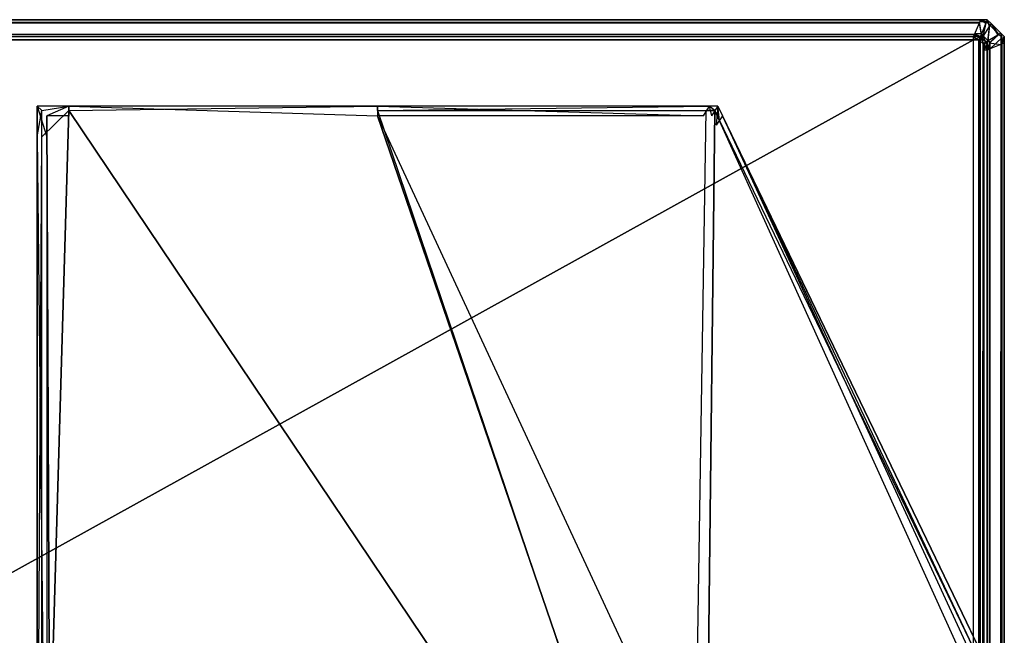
# Model space of a CAD drawing. Extents: x 0 to 0.996, y -0.498 to 0.
# Tile 87 of 87: x 0.967 to 0.996, y -0.018 to 0. Entities that reach past the tile are written whole.
import ezdxf

# ---------------------------------------------------------------- set-up
doc = ezdxf.new("R2010")
doc.units = 0
for name, color, linetype in [('L20_KORPUS1_0___REPLACEMTFOREMP', 7, 'CONTINUOUS'), ('L21_FL_CHE_5___REPLACEMTFOREMPT', 7, 'CONTINUOUS'), ('L22_FL_CHE_7___REPLACEMTFOREMPT', 7, 'CONTINUOUS')]:
    doc.layers.add(name, color=color, linetype=linetype)

msp = doc.modelspace()

# ---------------------------------------------------------------- linework, layer by layer
at = {"layer": 'L20_KORPUS1_0___REPLACEMTFOREMP', "color": 8}
for points, invisible_edges in [([(0.995254, -0.000099, 0.007289), (0.098, 0, 0.00719), (0.098, -0.000099, 0.007289), (0.995254, -0.000099, 0.007289)], 13), ([(0.098, 0, 0.00719), (0.995254, -0.000099, 0.007289), (0.995295, 0, 0.00719), (0.098, 0, 0.00719)], 14), ([(0.098, 0, 0.000565), (0.995295, 0, 0.007018), (0.995295, 0, 0.000565), (0.098, 0, 0.000565)], 13), ([(0.995295, 0, 0.007018), (0.098, 0, 0.000565), (0.098, 0, 0.007018), (0.995295, 0, 0.007018)], 14), ([(0.098, 0, 0.007018), (0.995295, 0, 0.00719), (0.995295, 0, 0.007018), (0.098, 0, 0.007018)], 13), ([(0.995295, 0, 0.00719), (0.098, 0, 0.007018), (0.098, 0, 0.00719), (0.995295, 0, 0.00719)], 14), ([(0.995295, 0, 0.0005), (0.098, -0.000064, 0.000436), (0.098, 0, 0.0005), (0.995295, 0, 0.0005)], 13), ([(0.098, -0.000064, 0.000436), (0.995295, 0, 0.0005), (0.995268, -0.000064, 0.000436), (0.098, -0.000064, 0.000436)], 14), ([(0.098, 0, 0.0005), (0.995295, 0, 0.000565), (0.995295, 0, 0.0005), (0.098, 0, 0.0005)], 13), ([(0.995295, 0, 0.000565), (0.098, 0, 0.0005), (0.098, 0, 0.000565), (0.995295, 0, 0.000565)], 14), ([(0.995457, -0.000099, 0.007289), (0.995295, 0, 0.00719), (0.995254, -0.000099, 0.007289), (0.995457, -0.000099, 0.007289)], 13), ([(0.995295, 0, 0.0005), (0.995471, -0.000064, 0.000436), (0.995268, -0.000064, 0.000436), (0.995295, 0, 0.0005)], 13), ([(0.995295, 0, 0.00719), (0.995457, -0.000099, 0.007289), (0.995498, 0, 0.00719), (0.995295, 0, 0.00719)], 14), ([(0.995295, 0, 0.007018), (0.995498, 0, 0.000565), (0.995295, 0, 0.000565), (0.995295, 0, 0.007018)], 13), ([(0.995498, 0, 0.000565), (0.995295, 0, 0.007018), (0.995498, 0, 0.007018), (0.995498, 0, 0.000565)], 14), ([(0.995295, 0, 0.00719), (0.995498, 0, 0.007018), (0.995295, 0, 0.007018), (0.995295, 0, 0.00719)], 13), ([(0.995498, 0, 0.007018), (0.995295, 0, 0.00719), (0.995498, 0, 0.00719), (0.995498, 0, 0.007018)], 14), ([(0.995295, 0, 0.000565), (0.995498, 0, 0.0005), (0.995295, 0, 0.0005), (0.995295, 0, 0.000565)], 13), ([(0.995498, 0, 0.0005), (0.995295, 0, 0.000565), (0.995498, 0, 0.000565), (0.995498, 0, 0.0005)], 14), ([(0.995471, -0.000064, 0.000436), (0.995295, 0, 0.0005), (0.995498, 0, 0.0005), (0.995471, -0.000064, 0.000436)], 14), ([(0.995554, -0.000196, 0.007289), (0.995498, 0, 0.00719), (0.995457, -0.000099, 0.007289), (0.995554, -0.000196, 0.007289)], 13), ([(0.995498, 0, 0.0005), (0.995573, -0.000165, 0.000436), (0.995471, -0.000064, 0.000436), (0.995498, 0, 0.0005)], 13), ([(0.995573, -0.000165, 0.000436), (0.995498, 0, 0.0005), (0.995608, -0.00011, 0.0005), (0.995573, -0.000165, 0.000436)], 14), ([(0.995498, 0, 0.0005), (0.995608, -0.00011, 0.000565), (0.995608, -0.00011, 0.0005), (0.995498, 0, 0.0005)], 13), ([(0.995608, -0.00011, 0.000565), (0.995498, 0, 0.0005), (0.995498, 0, 0.000565), (0.995608, -0.00011, 0.000565)], 14), ([(0.995498, 0, 0.000565), (0.995608, -0.00011, 0.007018), (0.995608, -0.00011, 0.000565), (0.995498, 0, 0.000565)], 13), ([(0.995608, -0.00011, 0.007018), (0.995498, 0, 0.000565), (0.995498, 0, 0.007018), (0.995608, -0.00011, 0.007018)], 14), ([(0.995498, 0, 0.00719), (0.995554, -0.000196, 0.007289), (0.995608, -0.00011, 0.00719), (0.995498, 0, 0.00719)], 14), ([(0.995498, 0, 0.007018), (0.995608, -0.00011, 0.00719), (0.995608, -0.00011, 0.007018), (0.995498, 0, 0.007018)], 13), ([(0.995608, -0.00011, 0.00719), (0.995498, 0, 0.007018), (0.995498, 0, 0.00719), (0.995608, -0.00011, 0.00719)], 14), ([(0.995268, -0.000064, 0.000436), (0.098, -0.00042, 0.00008), (0.098, -0.000064, 0.000436), (0.995268, -0.000064, 0.000436)], 13), ([(0.098, -0.00042, 0.00008), (0.995268, -0.000064, 0.000436), (0.995121, -0.00042, 0.000079), (0.098, -0.00042, 0.00008)], 14), ([(0.995111, -0.000443, 0.007633), (0.098, -0.000099, 0.007289), (0.098, -0.000443, 0.007633), (0.995111, -0.000443, 0.007633)], 13), ([(0.098, -0.000099, 0.007289), (0.995111, -0.000443, 0.007633), (0.995254, -0.000099, 0.007289), (0.098, -0.000099, 0.007289)], 14), ([(0.995314, -0.000443, 0.007633), (0.995254, -0.000099, 0.007289), (0.995111, -0.000443, 0.007633), (0.995314, -0.000443, 0.007633)], 13), ([(0.995268, -0.000064, 0.000436), (0.995324, -0.00042, 0.000079), (0.995121, -0.00042, 0.000079), (0.995268, -0.000064, 0.000436)], 13), ([(0.995254, -0.000099, 0.007289), (0.995314, -0.000443, 0.007633), (0.995457, -0.000099, 0.007289), (0.995254, -0.000099, 0.007289)], 14), ([(0.995324, -0.00042, 0.000079), (0.995268, -0.000064, 0.000436), (0.995471, -0.000064, 0.000436), (0.995324, -0.00042, 0.000079)], 14), ([(0.995367, -0.000496, 0.007633), (0.995457, -0.000099, 0.007289), (0.995314, -0.000443, 0.007633), (0.995367, -0.000496, 0.007633)], 13), ([(0.995471, -0.000064, 0.000436), (0.995379, -0.000476, 0.000079), (0.995324, -0.00042, 0.000079), (0.995471, -0.000064, 0.000436)], 13), ([(0.995457, -0.000099, 0.007289), (0.995367, -0.000496, 0.007633), (0.995554, -0.000196, 0.007289), (0.995457, -0.000099, 0.007289)], 14), ([(0.995506, -0.000635, 0.007633), (0.995554, -0.000196, 0.007289), (0.995367, -0.000496, 0.007633), (0.995506, -0.000635, 0.007633)], 13), ([(0.995379, -0.000476, 0.000079), (0.995471, -0.000064, 0.000436), (0.995573, -0.000165, 0.000436), (0.995379, -0.000476, 0.000079)], 14), ([(0.995573, -0.000165, 0.000436), (0.995526, -0.000622, 0.000079), (0.995379, -0.000476, 0.000079), (0.995573, -0.000165, 0.000436)], 13), ([(0.995554, -0.000196, 0.007289), (0.995506, -0.000635, 0.007633), (0.995809, -0.000451, 0.007289), (0.995554, -0.000196, 0.007289)], 14), ([(0.995526, -0.000622, 0.000079), (0.995573, -0.000165, 0.000436), (0.99584, -0.000432, 0.000436), (0.995526, -0.000622, 0.000079)], 14), ([(0.995809, -0.000451, 0.007289), (0.995608, -0.00011, 0.00719), (0.995554, -0.000196, 0.007289), (0.995809, -0.000451, 0.007289)], 13), ([(0.995608, -0.00011, 0.0005), (0.99584, -0.000432, 0.000436), (0.995573, -0.000165, 0.000436), (0.995608, -0.00011, 0.0005)], 13), ([(0.995608, -0.00011, 0.007018), (0.995896, -0.000398, 0.00719), (0.995896, -0.000398, 0.007018), (0.995608, -0.00011, 0.007018)], 13), ([(0.995896, -0.000398, 0.00719), (0.995608, -0.00011, 0.007018), (0.995608, -0.00011, 0.00719), (0.995896, -0.000398, 0.00719)], 14), ([(0.995608, -0.00011, 0.00719), (0.995809, -0.000451, 0.007289), (0.995896, -0.000398, 0.00719), (0.995608, -0.00011, 0.00719)], 14), ([(0.995608, -0.00011, 0.000565), (0.995896, -0.000398, 0.007018), (0.995896, -0.000398, 0.000565), (0.995608, -0.00011, 0.000565)], 13), ([(0.995896, -0.000398, 0.007018), (0.995608, -0.00011, 0.000565), (0.995608, -0.00011, 0.007018), (0.995896, -0.000398, 0.007018)], 14), ([(0.995608, -0.00011, 0.0005), (0.995896, -0.000398, 0.000565), (0.995896, -0.000398, 0.0005), (0.995608, -0.00011, 0.0005)], 13), ([(0.995896, -0.000398, 0.000565), (0.995608, -0.00011, 0.0005), (0.995608, -0.00011, 0.000565), (0.995896, -0.000398, 0.000565)], 14), ([(0.99584, -0.000432, 0.000436), (0.995608, -0.00011, 0.0005), (0.995896, -0.000398, 0.0005), (0.99584, -0.000432, 0.000436)], 14), ([(0.995121, -0.00042, 0.000079), (0.098, -0.0005), (0.098, -0.00042, 0.00008), (0.995121, -0.00042, 0.000079)], 13), ([(0.098, -0.0005), (0.995121, -0.00042, 0.000079), (0.995088, -0.0005), (0.098, -0.0005)], 14), ([(0.995088, -0.0005, 0.00769), (0.098, -0.000443, 0.007633), (0.098, -0.0005, 0.00769), (0.995088, -0.0005, 0.00769)], 13), ([(0.098, -0.000443, 0.007633), (0.995088, -0.0005, 0.00769), (0.995111, -0.000443, 0.007633), (0.098, -0.000443, 0.007633)], 14), ([(0.995088, -0.0005), (0.098, -0.000594), (0.098, -0.0005), (0.995088, -0.0005)], 13), ([(0.098, -0.000594), (0.995088, -0.0005), (0.995088, -0.000594), (0.098, -0.000594)], 14), ([(0.995088, -0.000596, 0.00769), (0.098, -0.0005, 0.00769), (0.098, -0.000596, 0.00769), (0.995088, -0.000596, 0.00769)], 13), ([(0.098, -0.0005, 0.00769), (0.995088, -0.000596, 0.00769), (0.995088, -0.0005, 0.00769), (0.098, -0.0005, 0.00769)], 14), ([(0.995121, -0.00042, 0.000079), (0.995291, -0.0005), (0.995088, -0.0005), (0.995121, -0.00042, 0.000079)], 13), ([(0.995291, -0.0005, 0.00769), (0.995111, -0.000443, 0.007633), (0.995088, -0.0005, 0.00769), (0.995291, -0.0005, 0.00769)], 13), ([(0.995291, -0.0005), (0.995088, -0.000594), (0.995088, -0.0005), (0.995291, -0.0005)], 13), ([(0.995088, -0.000594), (0.995291, -0.0005), (0.995252, -0.000594), (0.995088, -0.000594)], 14), ([(0.995251, -0.000596, 0.00769), (0.995088, -0.0005, 0.00769), (0.995088, -0.000596, 0.00769), (0.995251, -0.000596, 0.00769)], 13), ([(0.995088, -0.0005, 0.00769), (0.995251, -0.000596, 0.00769), (0.995291, -0.0005, 0.00769), (0.995088, -0.0005, 0.00769)], 14), ([(0.995111, -0.000443, 0.007633), (0.995291, -0.0005, 0.00769), (0.995314, -0.000443, 0.007633), (0.995111, -0.000443, 0.007633)], 14), ([(0.995291, -0.0005), (0.995121, -0.00042, 0.000079), (0.995324, -0.00042, 0.000079), (0.995291, -0.0005)], 14), ([(0.995284, -0.000629, 0.00769), (0.995291, -0.0005, 0.00769), (0.995251, -0.000596, 0.00769), (0.995284, -0.000629, 0.00769)], 13), ([(0.995291, -0.0005), (0.995285, -0.000628), (0.995252, -0.000594), (0.995291, -0.0005)], 13), ([(0.995291, -0.0005, 0.00769), (0.995284, -0.000629, 0.00769), (0.995336, -0.000545, 0.00769), (0.995291, -0.0005, 0.00769)], 14), ([(0.995372, -0.000716, 0.00769), (0.995336, -0.000545, 0.00769), (0.995284, -0.000629, 0.00769), (0.995372, -0.000716, 0.00769)], 13), ([(0.995285, -0.000628), (0.995291, -0.0005), (0.995336, -0.000545), (0.995285, -0.000628)], 14), ([(0.995336, -0.000545), (0.995373, -0.000715), (0.995285, -0.000628), (0.995336, -0.000545)], 13), ([(0.995324, -0.00042, 0.000079), (0.995336, -0.000545), (0.995291, -0.0005), (0.995324, -0.00042, 0.000079)], 13), ([(0.995336, -0.000545, 0.00769), (0.995314, -0.000443, 0.007633), (0.995291, -0.0005, 0.00769), (0.995336, -0.000545, 0.00769)], 13), ([(0.995314, -0.000443, 0.007633), (0.995336, -0.000545, 0.00769), (0.995367, -0.000496, 0.007633), (0.995314, -0.000443, 0.007633)], 14), ([(0.995336, -0.000545), (0.995324, -0.00042, 0.000079), (0.995379, -0.000476, 0.000079), (0.995336, -0.000545)], 14), ([(0.995379, -0.000476, 0.000079), (0.995456, -0.000665), (0.995336, -0.000545), (0.995379, -0.000476, 0.000079)], 13), ([(0.995456, -0.000665, 0.00769), (0.995367, -0.000496, 0.007633), (0.995336, -0.000545, 0.00769), (0.995456, -0.000665, 0.00769)], 13), ([(0.995336, -0.000545, 0.00769), (0.995372, -0.000716, 0.00769), (0.995456, -0.000665, 0.00769), (0.995336, -0.000545, 0.00769)], 14), ([(0.995373, -0.000715), (0.995336, -0.000545), (0.995456, -0.000665), (0.995373, -0.000715)], 14), ([(0.995367, -0.000496, 0.007633), (0.995456, -0.000665, 0.00769), (0.995506, -0.000635, 0.007633), (0.995367, -0.000496, 0.007633)], 14), ([(0.995456, -0.000665), (0.995379, -0.000476, 0.000079), (0.995526, -0.000622, 0.000079), (0.995456, -0.000665)], 14), ([(0.995555, -0.000684, 0.007633), (0.995809, -0.000451, 0.007289), (0.995506, -0.000635, 0.007633), (0.995555, -0.000684, 0.007633)], 13), ([(0.99584, -0.000432, 0.000436), (0.995577, -0.000674, 0.000079), (0.995526, -0.000622, 0.000079), (0.99584, -0.000432, 0.000436)], 13), ([(0.995809, -0.000451, 0.007289), (0.995555, -0.000684, 0.007633), (0.995899, -0.000541, 0.007289), (0.995809, -0.000451, 0.007289)], 14), ([(0.995555, -0.000684, 0.007633), (0.995899, -0.000727, 0.007289), (0.995899, -0.000541, 0.007289), (0.995555, -0.000684, 0.007633)], 14), ([(0.995577, -0.000674, 0.000079), (0.99584, -0.000432, 0.000436), (0.995934, -0.000526, 0.000436), (0.995577, -0.000674, 0.000079)], 14), ([(0.995934, -0.000526, 0.000436), (0.995577, -0.00086, 0.000079), (0.995577, -0.000674, 0.000079), (0.995934, -0.000526, 0.000436)], 13), ([(0.995577, -0.00086, 0.000079), (0.995934, -0.000526, 0.000436), (0.995934, -0.000713, 0.000436), (0.995577, -0.00086, 0.000079)], 14), ([(0.995899, -0.000541, 0.007289), (0.995896, -0.000398, 0.00719), (0.995809, -0.000451, 0.007289), (0.995899, -0.000541, 0.007289)], 13), ([(0.995896, -0.000398, 0.0005), (0.995934, -0.000526, 0.000436), (0.99584, -0.000432, 0.000436), (0.995896, -0.000398, 0.0005)], 13), ([(0.995896, -0.000398, 0.007018), (0.995998, -0.0005, 0.00719), (0.995998, -0.0005, 0.007018), (0.995896, -0.000398, 0.007018)], 13), ([(0.995998, -0.0005, 0.00719), (0.995896, -0.000398, 0.007018), (0.995896, -0.000398, 0.00719), (0.995998, -0.0005, 0.00719)], 14), ([(0.995896, -0.000398, 0.00719), (0.995899, -0.000541, 0.007289), (0.995998, -0.0005, 0.00719), (0.995896, -0.000398, 0.00719)], 14), ([(0.995896, -0.000398, 0.000565), (0.995998, -0.0005, 0.007018), (0.995998, -0.0005, 0.000565), (0.995896, -0.000398, 0.000565)], 13), ([(0.995998, -0.0005, 0.007018), (0.995896, -0.000398, 0.000565), (0.995896, -0.000398, 0.007018), (0.995998, -0.0005, 0.007018)], 14), ([(0.995896, -0.000398, 0.0005), (0.995998, -0.0005, 0.000565), (0.995998, -0.0005, 0.0005), (0.995896, -0.000398, 0.0005)], 13), ([(0.995998, -0.0005, 0.000565), (0.995896, -0.000398, 0.0005), (0.995896, -0.000398, 0.000565), (0.995998, -0.0005, 0.000565)], 14), ([(0.995934, -0.000526, 0.000436), (0.995896, -0.000398, 0.0005), (0.995998, -0.0005, 0.0005), (0.995934, -0.000526, 0.000436)], 14), ([(0.995899, -0.000541, 0.007289), (0.995998, -0.000686, 0.00719), (0.995998, -0.0005, 0.00719), (0.995899, -0.000541, 0.007289)], 14), ([(0.995998, -0.000686, 0.00719), (0.995899, -0.000541, 0.007289), (0.995899, -0.000727, 0.007289), (0.995998, -0.000686, 0.00719)], 13), ([(0.995998, -0.0005, 0.0005), (0.995934, -0.000713, 0.000436), (0.995934, -0.000526, 0.000436), (0.995998, -0.0005, 0.0005)], 13), ([(0.995934, -0.000713, 0.000436), (0.995998, -0.0005, 0.0005), (0.995998, -0.000686, 0.0005), (0.995934, -0.000713, 0.000436)], 14), ([(0.995998, -0.000686, 0.000565), (0.995998, -0.0005, 0.007018), (0.995998, -0.000686, 0.007018), (0.995998, -0.000686, 0.000565)], 13), ([(0.995998, -0.0005, 0.007018), (0.995998, -0.000686, 0.000565), (0.995998, -0.0005, 0.000565), (0.995998, -0.0005, 0.007018)], 14), ([(0.995998, -0.000686, 0.007018), (0.995998, -0.0005, 0.00719), (0.995998, -0.000686, 0.00719), (0.995998, -0.000686, 0.007018)], 13), ([(0.995998, -0.0005, 0.00719), (0.995998, -0.000686, 0.007018), (0.995998, -0.0005, 0.007018), (0.995998, -0.0005, 0.00719)], 14), ([(0.995998, -0.000686, 0.0005), (0.995998, -0.0005, 0.000565), (0.995998, -0.000686, 0.000565), (0.995998, -0.000686, 0.0005)], 13), ([(0.995998, -0.0005, 0.000565), (0.995998, -0.000686, 0.0005), (0.995998, -0.0005, 0.0005), (0.995998, -0.0005, 0.000565)], 14), ([(0.995088, -0.000594), (0.098, -0.497406), (0.098, -0.000594), (0.995088, -0.000594)], 13), ([(0.098, -0.497406), (0.995088, -0.000594), (0.995091, -0.497406), (0.098, -0.497406)], 10), ([(0.098, -0.497404, 0.00769), (0.995088, -0.000596, 0.00769), (0.098, -0.000596, 0.00769), (0.098, -0.497404, 0.00769)], 13), ([(0.995088, -0.000596, 0.00769), (0.098, -0.497404, 0.00769), (0.995091, -0.497404, 0.00769), (0.995088, -0.000596, 0.00769)], 10), ([(0.995091, -0.497406), (0.995088, -0.000594), (0.995252, -0.000594), (0.995091, -0.497406)], 13), ([(0.995088, -0.000596, 0.00769), (0.995091, -0.497404, 0.00769), (0.995251, -0.000596, 0.00769), (0.995088, -0.000596, 0.00769)], 13), ([(0.995091, -0.497406), (0.995252, -0.000594), (0.995252, -0.497406), (0.995091, -0.497406)], 10), ([(0.995251, -0.000596, 0.00769), (0.995091, -0.497404, 0.00769), (0.995251, -0.497404, 0.00769), (0.995251, -0.000596, 0.00769)], 10), ([(0.995251, -0.000596, 0.00769), (0.995251, -0.497404, 0.00769), (0.995284, -0.000629, 0.00769), (0.995251, -0.000596, 0.00769)], 13), ([(0.995284, -0.000629, 0.00769), (0.995251, -0.497404, 0.00769), (0.995288, -0.497368, 0.00769), (0.995284, -0.000629, 0.00769)], 10), ([(0.995252, -0.497406), (0.995252, -0.000594), (0.995285, -0.000628), (0.995252, -0.497406)], 13), ([(0.995252, -0.497406), (0.995285, -0.000628), (0.995289, -0.497369), (0.995252, -0.497406)], 10), ([(0.995284, -0.000629, 0.00769), (0.995288, -0.497368, 0.00769), (0.995372, -0.000716, 0.00769), (0.995284, -0.000629, 0.00769)], 13), ([(0.995289, -0.497369), (0.995285, -0.000628), (0.995373, -0.000715), (0.995289, -0.497369)], 13), ([(0.995372, -0.000716, 0.00769), (0.995288, -0.497368, 0.00769), (0.995366, -0.497289, 0.00769), (0.995372, -0.000716, 0.00769)], 14), ([(0.995289, -0.497369), (0.995373, -0.000715), (0.995368, -0.49729), (0.995289, -0.497369)], 14), ([(0.995372, -0.000716, 0.00769), (0.995366, -0.497289, 0.00769), (0.995402, -0.497253, 0.00769), (0.995372, -0.000716, 0.00769)], 15), ([(0.995368, -0.49729), (0.995373, -0.000715), (0.995404, -0.497254), (0.995368, -0.49729)], 15), ([(0.995402, -0.000747, 0.00769), (0.995456, -0.000665, 0.00769), (0.995372, -0.000716, 0.00769), (0.995402, -0.000747, 0.00769)], 13), ([(0.995372, -0.000716, 0.00769), (0.995402, -0.497253, 0.00769), (0.995402, -0.000893, 0.00769), (0.995372, -0.000716, 0.00769)], 15), ([(0.995402, -0.000747, 0.00769), (0.995372, -0.000716, 0.00769), (0.995402, -0.000893, 0.00769), (0.995402, -0.000747, 0.00769)], 15), ([(0.995456, -0.000665), (0.995404, -0.000746), (0.995373, -0.000715), (0.995456, -0.000665)], 13), ([(0.995404, -0.497254), (0.995373, -0.000715), (0.995404, -0.000893), (0.995404, -0.497254)], 15), ([(0.995404, -0.000893), (0.995373, -0.000715), (0.995404, -0.000746), (0.995404, -0.000893)], 15), ([(0.995456, -0.000665, 0.00769), (0.995402, -0.000747, 0.00769), (0.995498, -0.000707, 0.00769), (0.995456, -0.000665, 0.00769)], 14), ([(0.995402, -0.000747, 0.00769), (0.995498, -0.000893, 0.00769), (0.995498, -0.000707, 0.00769), (0.995402, -0.000747, 0.00769)], 14), ([(0.995498, -0.000893, 0.00769), (0.995402, -0.000747, 0.00769), (0.995402, -0.000893, 0.00769), (0.995498, -0.000893, 0.00769)], 13), ([(0.995404, -0.000746), (0.995456, -0.000665), (0.995498, -0.000707), (0.995404, -0.000746)], 14), ([(0.995498, -0.000707), (0.995404, -0.000893), (0.995404, -0.000746), (0.995498, -0.000707)], 13), ([(0.995404, -0.000893), (0.995498, -0.000707), (0.995498, -0.000893), (0.995404, -0.000893)], 14), ([(0.995526, -0.000622, 0.000079), (0.995498, -0.000707), (0.995456, -0.000665), (0.995526, -0.000622, 0.000079)], 13), ([(0.995498, -0.000707, 0.00769), (0.995506, -0.000635, 0.007633), (0.995456, -0.000665, 0.00769), (0.995498, -0.000707, 0.00769)], 13), ([(0.995498, -0.000707), (0.995526, -0.000622, 0.000079), (0.995577, -0.000674, 0.000079), (0.995498, -0.000707)], 14), ([(0.995506, -0.000635, 0.007633), (0.995498, -0.000707, 0.00769), (0.995555, -0.000684, 0.007633), (0.995506, -0.000635, 0.007633)], 14), ([(0.995577, -0.000674, 0.000079), (0.995498, -0.000893), (0.995498, -0.000707), (0.995577, -0.000674, 0.000079)], 13), ([(0.995498, -0.000893), (0.995577, -0.000674, 0.000079), (0.995577, -0.00086, 0.000079), (0.995498, -0.000893)], 14), ([(0.995498, -0.000707, 0.00769), (0.995555, -0.00087, 0.007633), (0.995555, -0.000684, 0.007633), (0.995498, -0.000707, 0.00769)], 14), ([(0.995555, -0.00087, 0.007633), (0.995498, -0.000707, 0.00769), (0.995498, -0.000893, 0.00769), (0.995555, -0.00087, 0.007633)], 13), ([(0.995577, -0.00086, 0.000079), (0.995498, -0.497085), (0.995498, -0.000893), (0.995577, -0.00086, 0.000079)], 13), ([(0.995498, -0.497085), (0.995577, -0.00086, 0.000079), (0.995577, -0.497117, 0.000079), (0.995498, -0.497085)], 14), ([(0.995498, -0.497085, 0.00769), (0.995555, -0.00087, 0.007633), (0.995498, -0.000893, 0.00769), (0.995498, -0.497085, 0.00769)], 13), ([(0.995555, -0.00087, 0.007633), (0.995498, -0.497085, 0.00769), (0.995555, -0.497108, 0.007633), (0.995555, -0.00087, 0.007633)], 14), ([(0.995899, -0.000727, 0.007289), (0.995555, -0.000684, 0.007633), (0.995555, -0.00087, 0.007633), (0.995899, -0.000727, 0.007289)], 13), ([(0.995555, -0.497108, 0.007633), (0.995899, -0.000727, 0.007289), (0.995555, -0.00087, 0.007633), (0.995555, -0.497108, 0.007633)], 13), ([(0.995899, -0.000727, 0.007289), (0.995555, -0.497108, 0.007633), (0.995899, -0.497251, 0.007289), (0.995899, -0.000727, 0.007289)], 14), ([(0.995934, -0.000713, 0.000436), (0.995577, -0.497117, 0.000079), (0.995577, -0.00086, 0.000079), (0.995934, -0.000713, 0.000436)], 13), ([(0.995577, -0.497117, 0.000079), (0.995934, -0.000713, 0.000436), (0.995934, -0.497265, 0.000436), (0.995577, -0.497117, 0.000079)], 14), ([(0.995899, -0.497251, 0.007289), (0.995998, -0.000686, 0.00719), (0.995899, -0.000727, 0.007289), (0.995899, -0.497251, 0.007289)], 13), ([(0.995998, -0.000686, 0.00719), (0.995899, -0.497251, 0.007289), (0.995998, -0.497291, 0.00719), (0.995998, -0.000686, 0.00719)], 14), ([(0.995998, -0.000686, 0.0005), (0.995934, -0.497265, 0.000436), (0.995934, -0.000713, 0.000436), (0.995998, -0.000686, 0.0005)], 13), ([(0.995934, -0.497265, 0.000436), (0.995998, -0.000686, 0.0005), (0.995998, -0.497291, 0.0005), (0.995934, -0.497265, 0.000436)], 14), ([(0.995998, -0.497291, 0.000565), (0.995998, -0.000686, 0.007018), (0.995998, -0.497291, 0.007018), (0.995998, -0.497291, 0.000565)], 13), ([(0.995998, -0.000686, 0.007018), (0.995998, -0.497291, 0.000565), (0.995998, -0.000686, 0.000565), (0.995998, -0.000686, 0.007018)], 14), ([(0.995998, -0.497291, 0.007018), (0.995998, -0.000686, 0.00719), (0.995998, -0.497291, 0.00719), (0.995998, -0.497291, 0.007018)], 13), ([(0.995998, -0.000686, 0.00719), (0.995998, -0.497291, 0.007018), (0.995998, -0.000686, 0.007018), (0.995998, -0.000686, 0.00719)], 14), ([(0.995998, -0.497291, 0.0005), (0.995998, -0.000686, 0.000565), (0.995998, -0.497291, 0.000565), (0.995998, -0.497291, 0.0005)], 13), ([(0.995998, -0.000686, 0.000565), (0.995998, -0.497291, 0.0005), (0.995998, -0.000686, 0.0005), (0.995998, -0.000686, 0.000565)], 14), ([(0.995402, -0.497085, 0.00769), (0.995498, -0.000893, 0.00769), (0.995402, -0.000893, 0.00769), (0.995402, -0.497085, 0.00769)], 13), ([(0.995498, -0.000893, 0.00769), (0.995402, -0.497085, 0.00769), (0.995498, -0.497085, 0.00769), (0.995498, -0.000893, 0.00769)], 14), ([(0.995402, -0.000893, 0.00769), (0.995402, -0.497253, 0.00769), (0.995402, -0.497085, 0.00769), (0.995402, -0.000893, 0.00769)], 15), ([(0.995498, -0.000893), (0.995404, -0.497085), (0.995404, -0.000893), (0.995498, -0.000893)], 13), ([(0.995404, -0.497085), (0.995498, -0.000893), (0.995498, -0.497085), (0.995404, -0.497085)], 14), ([(0.995404, -0.497254), (0.995404, -0.000893), (0.995404, -0.497085), (0.995404, -0.497254)], 15)]:
    msp.add_3dface(points, dxfattribs=dict(at, invisible_edges=invisible_edges))
at = {"layer": 'L21_FL_CHE_5___REPLACEMTFOREMPT', "color": 8}
for points, invisible_edges in [([(0.968444, -0.002544, 0.006385), (0.967644, -0.002679, 0.006385), (0.967509, -0.002544, 0.006385), (0.968444, -0.002544, 0.006385)], 13), ([(0.967644, -0.002679, 0.006385), (0.967509, -0.003451, 0.006385), (0.967509, -0.002544, 0.006385), (0.967644, -0.002679, 0.006385)], 13), ([(0.967793, -0.003451, 0.590506), (0.967509, -0.002544, 0.590506), (0.967509, -0.003451, 0.590506), (0.967793, -0.003451, 0.590506)], 13), ([(0.967509, -0.002544, 0.590506), (0.967793, -0.003451, 0.590506), (0.967793, -0.002828, 0.590506), (0.967509, -0.002544, 0.590506)], 14), ([(0.967793, -0.002828, 0.590506), (0.968444, -0.002544, 0.590506), (0.967509, -0.002544, 0.590506), (0.967793, -0.002828, 0.590506)], 13), ([(0.967509, -0.002544, 0.006598), (0.967509, -0.003451, 0.006385), (0.967509, -0.003451, 0.006598), (0.967509, -0.002544, 0.006598)], 13), ([(0.967509, -0.003451, 0.006385), (0.967509, -0.002544, 0.006598), (0.967509, -0.002544, 0.006385), (0.967509, -0.003451, 0.006385)], 14), ([(0.967509, -0.002544, 0.006598), (0.968444, -0.002544, 0.006385), (0.967509, -0.002544, 0.006385), (0.967509, -0.002544, 0.006598)], 13), ([(0.968444, -0.002544, 0.006385), (0.967509, -0.002544, 0.006598), (0.968444, -0.002544, 0.006598), (0.968444, -0.002544, 0.006385)], 14), ([(0.967509, -0.002544, 0.589701), (0.968444, -0.002544, 0.006598), (0.967509, -0.002544, 0.006598), (0.967509, -0.002544, 0.589701)], 13), ([(0.968444, -0.002544, 0.006598), (0.967509, -0.002544, 0.589701), (0.968444, -0.002544, 0.589701), (0.968444, -0.002544, 0.006598)], 14), ([(0.967509, -0.002544, 0.589701), (0.967509, -0.003451, 0.006598), (0.967509, -0.003451, 0.589701), (0.967509, -0.002544, 0.589701)], 13), ([(0.967509, -0.003451, 0.006598), (0.967509, -0.002544, 0.589701), (0.967509, -0.002544, 0.006598), (0.967509, -0.003451, 0.006598)], 14), ([(0.967509, -0.002544, 0.590506), (0.967509, -0.003451, 0.589701), (0.967509, -0.003451, 0.590506), (0.967509, -0.002544, 0.590506)], 13), ([(0.967509, -0.003451, 0.589701), (0.967509, -0.002544, 0.590506), (0.967509, -0.002544, 0.589701), (0.967509, -0.003451, 0.589701)], 14), ([(0.967509, -0.002544, 0.590506), (0.968444, -0.002544, 0.589701), (0.967509, -0.002544, 0.589701), (0.967509, -0.002544, 0.590506)], 13), ([(0.968444, -0.002544, 0.589701), (0.967509, -0.002544, 0.590506), (0.968444, -0.002544, 0.590506), (0.968444, -0.002544, 0.589701)], 14), ([(0.967644, -0.002679, 0.006385), (0.968444, -0.002544, 0.006385), (0.968444, -0.002679, 0.006385), (0.967644, -0.002679, 0.006385)], 14), ([(0.968444, -0.002544, 0.590506), (0.967793, -0.002828, 0.590506), (0.968444, -0.002828, 0.590506), (0.968444, -0.002544, 0.590506)], 14), ([(0.977532, -0.002544, 0.006385), (0.968444, -0.002679, 0.006385), (0.968444, -0.002544, 0.006385), (0.977532, -0.002544, 0.006385)], 13), ([(0.968444, -0.002679, 0.006385), (0.977532, -0.002544, 0.006385), (0.977532, -0.002679, 0.006385), (0.968444, -0.002679, 0.006385)], 14), ([(0.977532, -0.002828, 0.590506), (0.968444, -0.002544, 0.590506), (0.968444, -0.002828, 0.590506), (0.977532, -0.002828, 0.590506)], 13), ([(0.968444, -0.002544, 0.590506), (0.977532, -0.002828, 0.590506), (0.977532, -0.002544, 0.590506), (0.968444, -0.002544, 0.590506)], 14), ([(0.968444, -0.002544, 0.006598), (0.977532, -0.002544, 0.006385), (0.968444, -0.002544, 0.006385), (0.968444, -0.002544, 0.006598)], 13), ([(0.977532, -0.002544, 0.006385), (0.968444, -0.002544, 0.006598), (0.977532, -0.002544, 0.006598), (0.977532, -0.002544, 0.006385)], 14), ([(0.968444, -0.002544, 0.589701), (0.977532, -0.002544, 0.006598), (0.968444, -0.002544, 0.006598), (0.968444, -0.002544, 0.589701)], 13), ([(0.977532, -0.002544, 0.006598), (0.968444, -0.002544, 0.589701), (0.977532, -0.002544, 0.589701), (0.977532, -0.002544, 0.006598)], 14), ([(0.968444, -0.002544, 0.590506), (0.977532, -0.002544, 0.589701), (0.968444, -0.002544, 0.589701), (0.968444, -0.002544, 0.590506)], 13), ([(0.977532, -0.002544, 0.589701), (0.968444, -0.002544, 0.590506), (0.977532, -0.002544, 0.590506), (0.977532, -0.002544, 0.589701)], 14), ([(0.987127, -0.002828, 0.590506), (0.977532, -0.002544, 0.590506), (0.977532, -0.002828, 0.590506), (0.987127, -0.002828, 0.590506)], 13), ([(0.977532, -0.002544, 0.590506), (0.987127, -0.002828, 0.590506), (0.987301, -0.002544, 0.590506), (0.977532, -0.002544, 0.590506)], 14), ([(0.987301, -0.002544, 0.006385), (0.977532, -0.002679, 0.006385), (0.977532, -0.002544, 0.006385), (0.987301, -0.002544, 0.006385)], 13), ([(0.977532, -0.002679, 0.006385), (0.987301, -0.002544, 0.006385), (0.987219, -0.002679, 0.006385), (0.977532, -0.002679, 0.006385)], 14), ([(0.977532, -0.002544, 0.006598), (0.987301, -0.002544, 0.006385), (0.977532, -0.002544, 0.006385), (0.977532, -0.002544, 0.006598)], 13), ([(0.987301, -0.002544, 0.006385), (0.977532, -0.002544, 0.006598), (0.987301, -0.002544, 0.006598), (0.987301, -0.002544, 0.006385)], 14), ([(0.977532, -0.002544, 0.589701), (0.987301, -0.002544, 0.006598), (0.977532, -0.002544, 0.006598), (0.977532, -0.002544, 0.589701)], 13), ([(0.987301, -0.002544, 0.006598), (0.977532, -0.002544, 0.589701), (0.987301, -0.002544, 0.589701), (0.987301, -0.002544, 0.006598)], 14), ([(0.977532, -0.002544, 0.590506), (0.987301, -0.002544, 0.589701), (0.977532, -0.002544, 0.589701), (0.977532, -0.002544, 0.590506)], 13), ([(0.987301, -0.002544, 0.589701), (0.977532, -0.002544, 0.590506), (0.987301, -0.002544, 0.590506), (0.987301, -0.002544, 0.589701)], 14), ([(0.987377, -0.002828, 0.590506), (0.987301, -0.002544, 0.590506), (0.987127, -0.002828, 0.590506), (0.987377, -0.002828, 0.590506)], 13), ([(0.987301, -0.002544, 0.006385), (0.987471, -0.002679, 0.006385), (0.987219, -0.002679, 0.006385), (0.987301, -0.002544, 0.006385)], 13), ([(0.987301, -0.002544, 0.590506), (0.987556, -0.002544, 0.589701), (0.987301, -0.002544, 0.589701), (0.987301, -0.002544, 0.590506)], 13), ([(0.987556, -0.002544, 0.589701), (0.987301, -0.002544, 0.590506), (0.987556, -0.002544, 0.590506), (0.987556, -0.002544, 0.589701)], 14), ([(0.987471, -0.002679, 0.006385), (0.987301, -0.002544, 0.006385), (0.987556, -0.002544, 0.006385), (0.987471, -0.002679, 0.006385)], 14), ([(0.987301, -0.002544, 0.590506), (0.987377, -0.002828, 0.590506), (0.987556, -0.002544, 0.590506), (0.987301, -0.002544, 0.590506)], 14), ([(0.987301, -0.002544, 0.006598), (0.987556, -0.002544, 0.006385), (0.987301, -0.002544, 0.006385), (0.987301, -0.002544, 0.006598)], 13), ([(0.987556, -0.002544, 0.006385), (0.987301, -0.002544, 0.006598), (0.987556, -0.002544, 0.006598), (0.987556, -0.002544, 0.006385)], 14), ([(0.987301, -0.002544, 0.589701), (0.987556, -0.002544, 0.006598), (0.987301, -0.002544, 0.006598), (0.987301, -0.002544, 0.589701)], 13), ([(0.987556, -0.002544, 0.006598), (0.987301, -0.002544, 0.589701), (0.987556, -0.002544, 0.589701), (0.987556, -0.002544, 0.006598)], 14), ([(0.987513, -0.003109, 0.590506), (0.987556, -0.002544, 0.590506), (0.987377, -0.002828, 0.590506), (0.987513, -0.003109, 0.590506)], 13), ([(0.987556, -0.002544, 0.006385), (0.987608, -0.002963, 0.006385), (0.987471, -0.002679, 0.006385), (0.987556, -0.002544, 0.006385)], 13), ([(0.987556, -0.002544, 0.590506), (0.987513, -0.003109, 0.590506), (0.987695, -0.002832, 0.590506), (0.987556, -0.002544, 0.590506)], 14), ([(0.987695, -0.002832, 0.589701), (0.987556, -0.002544, 0.590506), (0.987695, -0.002832, 0.590506), (0.987695, -0.002832, 0.589701)], 13), ([(0.987556, -0.002544, 0.590506), (0.987695, -0.002832, 0.589701), (0.987556, -0.002544, 0.589701), (0.987556, -0.002544, 0.590506)], 14), ([(0.987608, -0.002963, 0.006385), (0.987556, -0.002544, 0.006385), (0.987695, -0.002832, 0.006385), (0.987608, -0.002963, 0.006385)], 14), ([(0.987695, -0.002832, 0.006385), (0.987556, -0.002544, 0.006598), (0.987695, -0.002832, 0.006598), (0.987695, -0.002832, 0.006385)], 13), ([(0.987556, -0.002544, 0.006598), (0.987695, -0.002832, 0.006385), (0.987556, -0.002544, 0.006385), (0.987556, -0.002544, 0.006598)], 14), ([(0.987695, -0.002832, 0.006598), (0.987556, -0.002544, 0.589701), (0.987695, -0.002832, 0.589701), (0.987695, -0.002832, 0.006598)], 13), ([(0.987556, -0.002544, 0.589701), (0.987695, -0.002832, 0.006598), (0.987556, -0.002544, 0.006598), (0.987556, -0.002544, 0.589701)], 14), ([(0.967509, -0.003451, 0.006385), (0.967644, -0.002679, 0.006385), (0.967644, -0.003451, 0.006385), (0.967509, -0.003451, 0.006385)], 14), ([(0.968444, -0.002679, 0.006385), (0.967644, -0.003451, 0.006385), (0.967644, -0.002679, 0.006385), (0.968444, -0.002679, 0.006385)], 13), ([(0.967644, -0.003451, 0.006385), (0.968444, -0.002679, 0.006385), (0.967644, -0.029672, 0.006385), (0.967644, -0.003451, 0.006385)], 10), ([(0.967644, -0.029672, 0.006385), (0.968444, -0.002679, 0.006385), (0.967644, -0.030037, 0.006385), (0.967644, -0.029672, 0.006385)], 13), ([(0.967644, -0.030037, 0.006385), (0.968444, -0.002679, 0.006385), (0.96792, -0.030036, 0.006385), (0.967644, -0.030037, 0.006385)], 10), ([(0.967793, -0.003451, 0.590506), (0.967919, -0.029887, 0.590506), (0.967793, -0.002828, 0.590506), (0.967793, -0.003451, 0.590506)], 13), ([(0.967793, -0.002828, 0.590506), (0.967919, -0.029887, 0.590506), (0.968444, -0.002828, 0.590506), (0.967793, -0.002828, 0.590506)], 10), ([(0.968444, -0.002828, 0.590506), (0.967919, -0.029887, 0.590506), (0.986774, -0.029793, 0.590506), (0.968444, -0.002828, 0.590506)], 13), ([(0.96792, -0.030036, 0.006385), (0.968444, -0.002679, 0.006385), (0.986775, -0.029943, 0.006385), (0.96792, -0.030036, 0.006385)], 13), ([(0.986775, -0.029943, 0.006385), (0.968444, -0.002679, 0.006385), (0.977532, -0.002679, 0.006385), (0.986775, -0.029943, 0.006385)], 10), ([(0.968444, -0.002828, 0.590506), (0.986774, -0.029793, 0.590506), (0.977532, -0.002828, 0.590506), (0.968444, -0.002828, 0.590506)], 13), ([(0.986775, -0.029943, 0.006385), (0.977532, -0.002679, 0.006385), (0.987219, -0.002679, 0.006385), (0.986775, -0.029943, 0.006385)], 13), ([(0.977532, -0.002828, 0.590506), (0.986836, -0.022864, 0.590506), (0.987127, -0.002828, 0.590506), (0.977532, -0.002828, 0.590506)], 10), ([(0.986836, -0.022864, 0.590506), (0.977532, -0.002828, 0.590506), (0.986774, -0.029793, 0.590506), (0.986836, -0.022864, 0.590506)], 13), ([(0.986775, -0.029943, 0.006385), (0.987219, -0.002679, 0.006385), (0.986985, -0.02296, 0.006385), (0.986775, -0.029943, 0.006385)], 10), ([(0.987127, -0.002828, 0.590506), (0.986836, -0.022864, 0.590506), (0.987171, -0.022709, 0.590506), (0.987127, -0.002828, 0.590506)], 15), ([(0.986985, -0.02296, 0.006385), (0.987219, -0.002679, 0.006385), (0.987234, -0.022844, 0.006385), (0.986985, -0.02296, 0.006385)], 11), ([(0.987127, -0.002828, 0.590506), (0.987171, -0.022709, 0.590506), (0.987377, -0.002828, 0.590506), (0.987127, -0.002828, 0.590506)], 15), ([(0.987377, -0.002828, 0.590506), (0.987171, -0.022709, 0.590506), (0.994792, -0.019173, 0.590506), (0.987377, -0.002828, 0.590506)], 15), ([(0.987234, -0.022844, 0.006385), (0.987219, -0.002679, 0.006385), (0.987471, -0.002679, 0.006385), (0.987234, -0.022844, 0.006385)], 9), ([(0.987234, -0.022844, 0.006385), (0.987471, -0.002679, 0.006385), (0.994986, -0.019248, 0.006385), (0.987234, -0.022844, 0.006385)], 10), ([(0.987377, -0.002828, 0.590506), (0.994792, -0.019173, 0.590506), (0.987513, -0.003109, 0.590506), (0.987377, -0.002828, 0.590506)], 15), ([(0.994986, -0.019248, 0.006385), (0.987471, -0.002679, 0.006385), (0.987608, -0.002963, 0.006385), (0.994986, -0.019248, 0.006385)], 12), ([(0.995025, -0.018706, 0.590506), (0.987695, -0.002832, 0.590506), (0.987513, -0.003109, 0.590506), (0.995025, -0.018706, 0.590506)], 13), ([(0.987695, -0.002832, 0.006385), (0.995223, -0.018774, 0.006385), (0.987608, -0.002963, 0.006385), (0.987695, -0.002832, 0.006385)], 13), ([(0.994881, -0.017751, 0.588496), (0.987695, -0.002832, 0.589701), (0.995403, -0.018835, 0.589701), (0.994881, -0.017751, 0.588496)], 13), ([(0.987695, -0.002832, 0.589701), (0.994881, -0.017751, 0.588496), (0.988217, -0.003916, 0.588496), (0.987695, -0.002832, 0.589701)], 14), ([(0.988217, -0.003916, 0.007804), (0.987695, -0.002832, 0.589701), (0.988217, -0.003916, 0.588496), (0.988217, -0.003916, 0.007804)], 13), ([(0.987695, -0.002832, 0.589701), (0.988217, -0.003916, 0.007804), (0.987695, -0.002832, 0.006598), (0.987695, -0.002832, 0.589701)], 14), ([(0.987695, -0.002832, 0.006598), (0.994881, -0.017751, 0.007804), (0.995403, -0.018835, 0.006598), (0.987695, -0.002832, 0.006598)], 13), ([(0.994881, -0.017751, 0.007804), (0.987695, -0.002832, 0.006598), (0.988217, -0.003916, 0.007804), (0.994881, -0.017751, 0.007804)], 14), ([(0.995403, -0.018835, 0.589701), (0.987695, -0.002832, 0.590506), (0.995403, -0.018835, 0.590506), (0.995403, -0.018835, 0.589701)], 13), ([(0.987695, -0.002832, 0.590506), (0.995403, -0.018835, 0.589701), (0.987695, -0.002832, 0.589701), (0.987695, -0.002832, 0.590506)], 14), ([(0.987695, -0.002832, 0.590506), (0.995025, -0.018706, 0.590506), (0.995403, -0.018835, 0.590506), (0.987695, -0.002832, 0.590506)], 14), ([(0.995223, -0.018774, 0.006385), (0.987695, -0.002832, 0.006385), (0.995403, -0.018835, 0.006385), (0.995223, -0.018774, 0.006385)], 14), ([(0.995403, -0.018835, 0.006385), (0.987695, -0.002832, 0.006598), (0.995403, -0.018835, 0.006598), (0.995403, -0.018835, 0.006385)], 13), ([(0.987695, -0.002832, 0.006598), (0.995403, -0.018835, 0.006385), (0.987695, -0.002832, 0.006385), (0.987695, -0.002832, 0.006598)], 14), ([(0.987513, -0.003109, 0.590506), (0.994792, -0.019173, 0.590506), (0.995025, -0.018706, 0.590506), (0.987513, -0.003109, 0.590506)], 15), ([(0.994986, -0.019248, 0.006385), (0.987608, -0.002963, 0.006385), (0.995223, -0.018774, 0.006385), (0.994986, -0.019248, 0.006385)], 11), ([(0.967644, -0.003451, 0.006385), (0.967509, -0.029672, 0.006385), (0.967509, -0.003451, 0.006385), (0.967644, -0.003451, 0.006385)], 13), ([(0.967509, -0.029672, 0.006385), (0.967644, -0.003451, 0.006385), (0.967644, -0.029672, 0.006385), (0.967509, -0.029672, 0.006385)], 14), ([(0.967793, -0.029672, 0.590506), (0.967509, -0.003451, 0.590506), (0.967509, -0.029672, 0.590506), (0.967793, -0.029672, 0.590506)], 13), ([(0.967509, -0.003451, 0.590506), (0.967793, -0.029672, 0.590506), (0.967793, -0.003451, 0.590506), (0.967509, -0.003451, 0.590506)], 14), ([(0.967509, -0.003451, 0.006598), (0.967509, -0.029672, 0.006385), (0.967509, -0.029672, 0.006598), (0.967509, -0.003451, 0.006598)], 13), ([(0.967509, -0.029672, 0.006385), (0.967509, -0.003451, 0.006598), (0.967509, -0.003451, 0.006385), (0.967509, -0.029672, 0.006385)], 14), ([(0.967509, -0.003451, 0.589701), (0.967509, -0.029672, 0.006598), (0.967509, -0.029672, 0.589701), (0.967509, -0.003451, 0.589701)], 13), ([(0.967509, -0.029672, 0.006598), (0.967509, -0.003451, 0.589701), (0.967509, -0.003451, 0.006598), (0.967509, -0.029672, 0.006598)], 14), ([(0.967509, -0.003451, 0.590506), (0.967509, -0.029672, 0.589701), (0.967509, -0.029672, 0.590506), (0.967509, -0.003451, 0.590506)], 13), ([(0.967509, -0.029672, 0.589701), (0.967509, -0.003451, 0.590506), (0.967509, -0.003451, 0.589701), (0.967509, -0.029672, 0.589701)], 14), ([(0.967793, -0.029672, 0.590506), (0.967919, -0.029887, 0.590506), (0.967793, -0.003451, 0.590506), (0.967793, -0.029672, 0.590506)], 10), ([(0.995403, -0.018835, 0.006598), (0.994881, -0.017751, 0.588496), (0.995403, -0.018835, 0.589701), (0.995403, -0.018835, 0.006598)], 13), ([(0.994881, -0.017751, 0.588496), (0.995403, -0.018835, 0.006598), (0.994881, -0.017751, 0.007804), (0.994881, -0.017751, 0.588496)], 14)]:
    msp.add_3dface(points, dxfattribs=dict(at, invisible_edges=invisible_edges))
at = {"layer": 'L22_FL_CHE_7___REPLACEMTFOREMPT', "color": 8}
for points, invisible_edges in [([(0.994881, -0.017751, 0.007804), (0.988217, -0.003916, 0.588496), (0.994881, -0.017751, 0.588496), (0.994881, -0.017751, 0.007804)], 13), ([(0.988217, -0.003916, 0.588496), (0.994881, -0.017751, 0.007804), (0.988217, -0.003916, 0.007804), (0.988217, -0.003916, 0.588496)], 14)]:
    msp.add_3dface(points, dxfattribs=dict(at, invisible_edges=invisible_edges))

doc.saveas('drawing.dxf')
